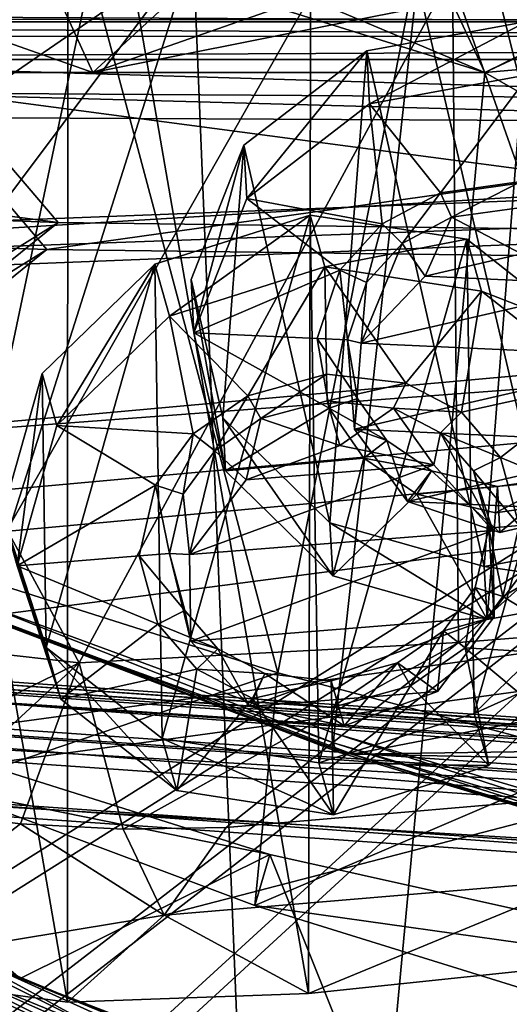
# Model space of a CAD drawing. Header units: metres. Extents: x -904 to 0, y -908 to 0.
# Tile 80 of 153: x -603 to -568, y -124 to -55. Entities that reach past the tile are written whole.
import ezdxf

# ---------------------------------------------------------------- set-up
doc = ezdxf.new("R2010")
doc.units = ezdxf.units.M

msp = doc.modelspace()

# ---------------------------------------------------------------- linework, layer by layer
at = {"layer": 'None'}
for points in [[(-582.273132, -24.174274, 1927.112427), (-548.818054, -21.535398, 1932.152832), (-548.815857, -119.390549, 1988.623535)], [(-599.286011, -25.944958, 1924.876465), (-582.273132, -24.174274, 1927.112427), (-582.486755, -122.939278, 1984.111816)], [(-582.486755, -122.939278, 1984.111816), (-582.273132, -24.174274, 1927.112427), (-548.815857, -119.390549, 1988.623535)], [(-615.892761, -27.956272, 1924.047485), (-599.286011, -25.944958, 1924.876465), (-599.292603, -123.532387, 1981.228638)], [(-599.292603, -123.532387, 1981.228638), (-599.286011, -25.944958, 1924.876465), (-582.486755, -122.939278, 1984.111816)], [(-615.893738, -121.315697, 1977.961182), (-615.892761, -27.956272, 1924.047485), (-599.292603, -123.532387, 1981.228638)], [(-573.219971, -37.15469, 1505.244385), (-520.086426, -33.508076, 1504.979004), (-554.391846, -112.519341, 1549.673828)], [(-570.15863, -58.565701, 661.240173), (-309.111755, -207.702347, 657.334961), (-309.403992, -35.91481, 661.833374)], [(-309.403992, -35.91481, 661.833374), (-539.86322, -44.36692, 661.612061), (-570.15863, -58.565701, 661.240173)], [(-625.841797, -45.324051, 1506.13208), (-573.219971, -37.15469, 1505.244385), (-606.250549, -95.326286, 1536.737061)], [(-606.250549, -95.326286, 1536.737061), (-573.219971, -37.15469, 1505.244385), (-580.693237, -104.750137, 1543.907715)], [(-573.219971, -37.15469, 1505.244385), (-554.391846, -112.519341, 1549.673828), (-580.693237, -104.750137, 1543.907715)], [(-570.15863, -58.565701, 661.240173), (-539.86322, -44.36692, 661.612061), (-551.510864, -49.371777, 661.569519)], [(-680.572144, -49.113285, 1607.149902), (-387.700989, -56.295364, 1606.961792), (-392.993713, -47.427006, 1607.19397)], [(-615.778381, -48.961288, 1019.137878), (-640.358887, -58.565556, 1012.129456), (-602.15332, -48.443192, 929.881775)], [(-640.358887, -58.565556, 1012.129456), (-620.951721, -58.566299, 894.391235), (-602.15332, -48.443192, 929.881775)], [(-602.094666, -48.591957, 777.414795), (-597.542542, -58.565773, 777.382446), (-625.427551, -48.701168, 894.44989)], [(-597.542542, -58.565773, 777.382446), (-620.951721, -58.566299, 894.391235), (-625.427551, -48.701168, 894.44989)], [(-602.15332, -48.443192, 929.881775), (-620.951721, -58.566299, 894.391235), (-586.820984, -48.689861, 840.643005)], [(-620.951721, -58.566299, 894.391235), (-597.542542, -58.565773, 777.382446), (-586.820984, -48.689861, 840.643005)], [(-574.857056, -48.483208, 661.504272), (-570.15863, -58.565701, 661.240173), (-602.094666, -48.591957, 777.414795)], [(-570.15863, -58.565701, 661.240173), (-597.542542, -58.565773, 777.382446), (-602.094666, -48.591957, 777.414795)], [(-586.820984, -48.689861, 840.643005), (-597.542542, -58.565773, 777.382446), (-570.024841, -48.937519, 751.254395)], [(-574.857056, -48.483208, 661.504272), (-590.518127, -49.992924, 661.435425), (-570.15863, -58.565701, 661.240173)], [(-680.572144, -49.113285, 1607.149902), (-676.740051, -57.707558, 1606.950562), (-387.700989, -56.295364, 1606.961792)], [(-570.024841, -48.937519, 751.254395), (-597.542542, -58.565773, 777.382446), (-551.510864, -49.371777, 661.569519)], [(-551.510864, -49.371777, 661.569519), (-597.542542, -58.565773, 777.382446), (-570.15863, -58.565701, 661.240173)], [(-606.136414, -51.914799, 661.366394), (-699.596008, -124.971169, 659.501343), (-590.518127, -49.992924, 661.435425)], [(-699.596008, -124.971169, 659.501343), (-663.154419, -147.090363, 658.922119), (-590.518127, -49.992924, 661.435425)], [(-590.518127, -49.992924, 661.435425), (-663.154419, -147.090363, 658.922119), (-629.467651, -172.820374, 658.248413)], [(-629.467651, -172.820374, 658.248413), (-584.097839, -207.702347, 657.334961), (-590.518127, -49.992924, 661.435425)], [(-590.518127, -49.992924, 661.435425), (-584.097839, -207.702347, 657.334961), (-570.15863, -58.565701, 661.240173)], [(-572.431702, -51.56575, 2034.584595), (-624.672058, -51.56601, 2028.267822), (-598.475342, -99.818436, 2023.245972)], [(-624.672058, -51.56601, 2028.267822), (-611.675598, -98.344299, 2021.829956), (-598.475342, -99.818436, 2023.245972)], [(-597.66748, -51.565685, 217.762268), (-606.513977, -93.594833, 227.542374), (-619.440063, -51.566032, 231.245712)], [(-584.61438, -100.53476, 216.1931), (-606.513977, -93.594833, 227.542374), (-597.66748, -51.565685, 217.762268)], [(-572.431702, -51.56575, 2034.584595), (-598.475342, -99.818436, 2023.245972), (-572.009399, -98.403229, 2026.366699)], [(-575.021118, -51.566418, 206.251297), (-584.61438, -100.53476, 216.1931), (-597.66748, -51.565685, 217.762268)], [(-562.194641, -106.494125, 206.704391), (-584.61438, -100.53476, 216.1931), (-575.021118, -51.566418, 206.251297)], [(-552.6875, -51.565384, 197.086807), (-562.194641, -106.494125, 206.704391), (-575.021118, -51.566418, 206.251297)], [(-519.952271, -51.565491, 2038.379517), (-572.431702, -51.56575, 2034.584595), (-572.009399, -98.403229, 2026.366699)], [(-519.952271, -51.565491, 2038.379517), (-572.009399, -98.403229, 2026.366699), (-518.923706, -94.200096, 2030.911865)], [(-676.740051, -57.707558, 1606.950562), (-653.887207, -72.526901, 1606.574951), (-387.700989, -56.295364, 1606.961792)], [(-387.700989, -56.295364, 1606.961792), (-653.887207, -72.526901, 1606.574951), (-379.609039, -62.712627, 1606.793701)], [(-570.15863, -58.565701, 661.240173), (-584.097839, -207.702347, 657.334961), (-309.111755, -207.702347, 657.334961)], [(-653.887207, -72.526901, 1606.574951), (-629.798584, -85.366486, 1606.240967), (-379.609039, -62.712627, 1606.793701)], [(-379.609039, -62.712627, 1606.793701), (-629.798584, -85.366486, 1606.240967), (-369.758789, -65.81794, 1606.712402)], [(-629.798584, -85.366486, 1606.240967), (-604.898926, -96.564316, 1605.948975), (-369.758789, -65.81794, 1606.712402)], [(-369.758789, -65.81794, 1606.712402), (-604.898926, -96.564316, 1605.948975), (-579.414856, -106.2174, 1605.699707)], [(-579.414856, -106.2174, 1605.699707), (-311.951202, -102.333786, 1605.762329), (-369.758789, -65.81794, 1606.712402)], [(-608.212463, -108.539902, 230.06778), (-606.513977, -93.594833, 227.542374), (-584.61438, -100.53476, 216.1931)], [(-559.487061, -108.866234, 2007.508911), (-518.923706, -94.200096, 2030.911865), (-572.009399, -98.403229, 2026.366699)], [(-580.693237, -104.750137, 1543.907715), (-580.734863, -105.414047, 1559.733521), (-606.250549, -95.326286, 1536.737061)], [(-580.734863, -105.414047, 1559.733521), (-606.190125, -96.241852, 1571.963257), (-606.250549, -95.326286, 1536.737061)], [(-580.734863, -105.414047, 1559.733521), (-580.607422, -105.857239, 1575.572754), (-606.190125, -96.241852, 1571.963257)], [(-580.607422, -105.857239, 1575.572754), (-580.309692, -106.088234, 1591.411133), (-606.190125, -96.241852, 1571.963257)], [(-606.190125, -96.241852, 1571.963257), (-580.309692, -106.088234, 1591.411133), (-604.898926, -96.564316, 1605.948975)], [(-580.309692, -106.088234, 1591.411133), (-579.414856, -106.2174, 1605.699707), (-604.898926, -96.564316, 1605.948975)], [(-598.475342, -99.818436, 2023.245972), (-611.675598, -98.344299, 2021.829956), (-616.735474, -108.799606, 1999.084717)], [(-572.009399, -98.403229, 2026.366699), (-598.475342, -99.818436, 2023.245972), (-595.406555, -111.441788, 2002.560303)], [(-588.223694, -111.337624, 2003.683472), (-572.009399, -98.403229, 2026.366699), (-595.406555, -111.441788, 2002.560303)], [(-588.223694, -111.337624, 2003.683472), (-559.487061, -108.866234, 2007.508911), (-572.009399, -98.403229, 2026.366699)], [(-628.85614, -99.448586, 243.024078), (-608.212463, -108.539902, 230.06778), (-585.167236, -113.23008, 254.241714)], [(-585.167236, -113.23008, 254.241714), (-602.600891, -121.890068, 252.594467), (-628.85614, -99.448586, 243.024078)], [(-602.600891, -121.890068, 252.594467), (-626.801514, -110.675461, 245.513138), (-628.85614, -99.448586, 243.024078)], [(-616.735474, -108.799606, 1999.084717), (-609.696655, -110.19175, 2000.249146), (-598.475342, -99.818436, 2023.245972)], [(-609.696655, -110.19175, 2000.249146), (-602.574768, -111.074043, 2001.4104), (-598.475342, -99.818436, 2023.245972)], [(-598.475342, -99.818436, 2023.245972), (-602.574768, -111.074043, 2001.4104), (-595.406555, -111.441788, 2002.560303)], [(-586.229065, -116.775726, 218.379868), (-608.212463, -108.539902, 230.06778), (-584.61438, -100.53476, 216.1931)], [(-586.229065, -116.775726, 218.379868), (-584.61438, -100.53476, 216.1931), (-562.194641, -106.494125, 206.704391)], [(-337.979492, -110.967003, 1605.560547), (-311.951202, -102.333786, 1605.762329), (-579.414856, -106.2174, 1605.699707)], [(-554.430054, -113.264557, 1564.06543), (-580.734863, -105.414047, 1559.733521), (-580.693237, -104.750137, 1543.907715)], [(-554.391846, -112.519341, 1549.673828), (-554.430054, -113.264557, 1564.06543), (-580.693237, -104.750137, 1543.907715)], [(-554.430054, -113.264557, 1564.06543), (-554.317078, -113.759109, 1578.473877), (-580.734863, -105.414047, 1559.733521)], [(-554.317078, -113.759109, 1578.473877), (-580.607422, -105.857239, 1575.572754), (-580.734863, -105.414047, 1559.733521)], [(-554.317078, -113.759109, 1578.473877), (-554.051697, -114.009331, 1592.883423), (-580.607422, -105.857239, 1575.572754)], [(-554.051697, -114.009331, 1592.883423), (-580.309692, -106.088234, 1591.411133), (-580.607422, -105.857239, 1575.572754)], [(-564.324036, -123.589836, 209.018906), (-586.229065, -116.775726, 218.379868), (-562.194641, -106.494125, 206.704391)], [(-554.051697, -114.009331, 1592.883423), (-579.414856, -106.2174, 1605.699707), (-580.309692, -106.088234, 1591.411133)], [(-553.346375, -114.12664, 1605.495239), (-337.979492, -110.967003, 1605.560547), (-579.414856, -106.2174, 1605.699707)], [(-553.346375, -114.12664, 1605.495239), (-579.414856, -106.2174, 1605.699707), (-554.051697, -114.009331, 1592.883423)], [(-608.212463, -108.539902, 230.06778), (-586.229065, -116.775726, 218.379868), (-585.167236, -113.23008, 254.241714)], [(-592.554504, -117.468033, 1992.686523), (-559.487061, -108.866234, 2007.508911), (-588.223694, -111.337624, 2003.683472)], [(-592.554504, -117.468033, 1992.686523), (-563.256653, -114.994781, 1996.957886), (-559.487061, -108.866234, 2007.508911)], [(-602.600891, -121.890068, 252.594467), (-607.443481, -119.801796, 318.643555), (-626.801514, -110.675461, 245.513138)], [(-615.893738, -121.315697, 1977.961182), (-602.574768, -111.074043, 2001.4104), (-609.696655, -110.19175, 2000.249146)], [(-602.574768, -111.074043, 2001.4104), (-615.893738, -121.315697, 1977.961182), (-592.554504, -117.468033, 1992.686523)], [(-602.574768, -111.074043, 2001.4104), (-592.554504, -117.468033, 1992.686523), (-595.406555, -111.441788, 2002.560303)], [(-595.406555, -111.441788, 2002.560303), (-592.554504, -117.468033, 1992.686523), (-588.223694, -111.337624, 2003.683472)], [(-607.443481, -119.801796, 318.643555), (-596.436768, -125.784904, 321.172089), (-621.517151, -113.292892, 327.720367)], [(-596.436768, -125.784904, 321.172089), (-608.78363, -120.693016, 330.97641), (-621.517151, -113.292892, 327.720367)], [(-577.9198, -131.39473, 258.706299), (-602.600891, -121.890068, 252.594467), (-585.167236, -113.23008, 254.241714)], [(-585.167236, -113.23008, 254.241714), (-586.229065, -116.775726, 218.379868), (-539.912292, -123.304863, 262.515991)], [(-539.912292, -123.304863, 262.515991), (-577.9198, -131.39473, 258.706299), (-585.167236, -113.23008, 254.241714)], [(-592.554504, -117.468033, 1992.686523), (-582.486755, -122.939278, 1984.111816), (-563.256653, -114.994781, 1996.957886)], [(-582.486755, -122.939278, 1984.111816), (-548.815857, -119.390549, 1988.623535), (-563.256653, -114.994781, 1996.957886)], [(-614.156555, -119.756935, 357.028595), (-597.304688, -130.963715, 361.993378), (-622.274048, -116.389595, 369.260284)], [(-597.304688, -130.963715, 361.993378), (-602.984314, -129.813568, 375.061127), (-622.274048, -116.389595, 369.260284)], [(-586.229065, -116.775726, 218.379868), (-564.324036, -123.589836, 209.018906), (-539.912292, -123.304863, 262.515991)], [(-615.893738, -121.315697, 1977.961182), (-599.292603, -123.532387, 1981.228638), (-592.554504, -117.468033, 1992.686523)], [(-592.554504, -117.468033, 1992.686523), (-599.292603, -123.532387, 1981.228638), (-582.486755, -122.939278, 1984.111816)], [(-612.861938, -119.315041, 343.322388), (-595.609253, -127.360001, 334.208771), (-605.297119, -123.523201, 345.346222)], [(-595.609253, -127.360001, 334.208771), (-612.861938, -119.315041, 343.322388), (-608.78363, -120.693016, 330.97641)], [(-605.297119, -123.523201, 345.346222), (-590.617188, -132.716324, 349.436768), (-614.156555, -119.756935, 357.028595)], [(-590.617188, -132.716324, 349.436768), (-597.304688, -130.963715, 361.993378), (-614.156555, -119.756935, 357.028595)], [(-593.020996, -125.802505, 310.012787), (-583.542358, -130.594498, 311.931519), (-607.443481, -119.801796, 318.643555)], [(-583.542358, -130.594498, 311.931519), (-596.436768, -125.784904, 321.172089), (-607.443481, -119.801796, 318.643555)], [(-602.600891, -121.890068, 252.594467), (-593.020996, -125.802505, 310.012787), (-607.443481, -119.801796, 318.643555)], [(-585.11084, -131.192886, 323.690186), (-595.609253, -127.360001, 334.208771), (-608.78363, -120.693016, 330.97641)], [(-608.78363, -120.693016, 330.97641), (-596.436768, -125.784904, 321.172089), (-585.11084, -131.192886, 323.690186)], [(-577.9198, -131.39473, 258.706299), (-578.249451, -131.279343, 301.835968), (-602.600891, -121.890068, 252.594467)], [(-578.249451, -131.279343, 301.835968), (-593.020996, -125.802505, 310.012787), (-602.600891, -121.890068, 252.594467)], [(-605.297119, -123.523201, 345.346222), (-595.609253, -127.360001, 334.208771), (-590.617188, -132.716324, 349.436768)], [(-552.375061, -139.3255, 263.840363), (-577.9198, -131.39473, 258.706299), (-539.912292, -123.304863, 262.515991)]]:
    msp.add_3dface(points, dxfattribs=at)
at = {"layer": 'None012311'}
for points in [[(-245.037064, -51.013153, 160.059708), (-537.043701, -60.481693, 141.854599), (-756.383728, -53.87439, 151.006119)], [(-840.648193, -53.564903, 163.059708), (-321.351135, -56.11396, 154.215454), (-243.739731, -53.519718, 163.059708)], [(-758.300842, -56.021824, 154.161804), (-321.351135, -56.11396, 154.215454), (-840.648193, -53.564903, 163.059708)], [(-756.383728, -53.87439, 151.006119), (-537.043701, -60.481693, 141.854599), (-607.685181, -60.032143, 141.866348)], [(-608.613647, -61.710278, 145.23645), (-537.564453, -62.078083, 145.286179), (-758.300842, -56.021824, 154.161804)], [(-758.300842, -56.021824, 154.161804), (-537.564453, -62.078083, 145.286179), (-321.351135, -56.11396, 154.215454)], [(-666.961548, -66.560753, 123.738312), (-678.308105, -58.784901, 141.899002), (-599.944275, -69.05455, 123.673012)], [(-678.308105, -58.784901, 141.899002), (-607.685181, -60.032143, 141.866348), (-599.944275, -69.05455, 123.673012)], [(-599.944275, -69.05455, 123.673012), (-607.685181, -60.032143, 141.866348), (-532.85614, -69.952972, 123.649483)], [(-607.685181, -60.032143, 141.866348), (-537.043701, -60.481693, 141.854599), (-532.85614, -69.952972, 123.649483)], [(-667.053589, -68.612343, 126.685616), (-600.732117, -70.937904, 126.624718), (-608.613647, -61.710278, 145.23645)], [(-608.613647, -61.710278, 145.23645), (-600.732117, -70.937904, 126.624718), (-537.564453, -62.078083, 145.286179)], [(-600.732117, -70.937904, 126.624718), (-533.266968, -71.798462, 126.602188), (-537.564453, -62.078083, 145.286179)], [(-666.961548, -66.560753, 123.738312), (-599.944275, -69.05455, 123.673012), (-841.835022, -219.950729, 119.721657)], [(-667.053589, -68.612343, 126.685616), (-839.58783, -220.120651, 122.718231), (-600.732117, -70.937904, 126.624718)], [(-841.835022, -219.950729, 119.721657), (-599.944275, -69.05455, 123.673012), (-843.550476, -265.429565, 118.530746)], [(-599.944275, -69.05455, 123.673012), (-532.85614, -69.952972, 123.649483), (-843.550476, -265.429565, 118.530746)], [(-532.85614, -69.952972, 123.649483), (-845.314697, -356.196716, 116.153923), (-844.710205, -310.88327, 117.3405)], [(-845.314697, -356.196716, 116.153923), (-532.85614, -69.952972, 123.649483), (-452.00235, -701.143799, 107.12117)], [(-843.550476, -265.429565, 118.530746), (-532.85614, -69.952972, 123.649483), (-844.710205, -310.88327, 117.3405)], [(-839.58783, -220.120651, 122.718231), (-841.193481, -266.056061, 121.515373), (-600.732117, -70.937904, 126.624718)], [(-600.732117, -70.937904, 126.624718), (-841.193481, -266.056061, 121.515373), (-533.266968, -71.798462, 126.602188)], [(-533.266968, -71.798462, 126.602188), (-842.252441, -311.199249, 120.333252), (-842.800293, -356.543121, 119.145882)], [(-533.266968, -71.798462, 126.602188), (-842.800293, -356.543121, 119.145882), (-452.00235, -703.006531, 110.073418)], [(-841.193481, -266.056061, 121.515373), (-842.252441, -311.199249, 120.333252), (-533.266968, -71.798462, 126.602188)]]:
    msp.add_3dface(points, dxfattribs=at)
at = {"layer": 'None012312'}
for points in [[(-244.002335, -55.045334, 2077.158691), (-244.002335, -51.701962, 2065.280029), (-849.24353, -54.762726, 2076.154541)], [(-846.345764, -57.660503, 2075.415527), (-849.833435, -54.172817, 2063.023926), (-244.002335, -57.660503, 2075.415527)], [(-849.833435, -54.172817, 2063.023926), (-244.002335, -54.172817, 2063.023926), (-244.002335, -57.660503, 2075.415527)], [(-848.960938, -55.045334, 2077.158691), (-244.002335, -55.045334, 2077.158691), (-849.24353, -54.762726, 2076.154541)], [(-244.002335, -55.045334, 2077.158691), (-848.960938, -55.045334, 2077.158691), (-843.332153, -78.157524, 2092.565186)], [(-843.332153, -78.157524, 2092.565186), (-832.017273, -108.488556, 2112.783936), (-244.002335, -55.045334, 2077.158691)], [(-832.017273, -108.488556, 2112.783936), (-818.396606, -133.37944, 2129.375977), (-244.002335, -55.045334, 2077.158691)], [(-244.002335, -55.045334, 2077.158691), (-818.396606, -133.37944, 2129.375977), (-244.002335, -194.321701, 2170)], [(-244.002335, -57.660503, 2075.415527), (-840.639099, -81.481087, 2091.294189), (-846.345764, -57.660503, 2075.415527)], [(-829.512085, -111.361542, 2111.212402), (-840.639099, -81.481087, 2091.294189), (-244.002335, -57.660503, 2075.415527)], [(-816.193909, -135.701202, 2127.437256), (-829.512085, -111.361542, 2111.212402), (-244.002335, -57.660503, 2075.415527)], [(-816.193909, -135.701202, 2127.437256), (-244.002335, -57.660503, 2075.415527), (-244.002335, -195.267593, 2167.144043)]]:
    msp.add_3dface(points, dxfattribs=at)
at = {"layer": 'None012317'}
for points in [[(-273.299683, -124.244728, 1629.041138), (-672.325317, -96.34214, 1629.041138), (-672.385864, -97.20826, 1633.96521)], [(-672.325317, -96.34214, 1629.041138), (-273.299683, -124.244728, 1629.041138), (-612.486877, -100.747734, 1628.526367)], [(-273.36026, -125.110855, 1633.96521), (-672.385864, -97.20826, 1633.96521), (-672.713623, -101.895279, 1635.675293)], [(-273.36026, -125.110855, 1633.96521), (-273.299683, -124.244728, 1629.041138), (-672.385864, -97.20826, 1633.96521)], [(-672.920227, -104.850044, 1627.537354), (-672.592468, -100.163025, 1625.827271), (-273.894623, -132.75264, 1627.537354)], [(-672.592468, -100.163025, 1625.827271), (-273.566864, -128.065613, 1625.827271), (-273.894623, -132.75264, 1627.537354)], [(-672.592468, -100.163025, 1625.827271), (-612.700623, -103.804451, 1625.9552), (-333.38266, -123.336266, 1625.9552)], [(-672.592468, -100.163025, 1625.827271), (-333.38266, -123.336266, 1625.9552), (-273.566864, -128.065613, 1625.827271)], [(-273.299683, -124.244728, 1629.041138), (-333.168915, -120.279549, 1628.526367), (-612.486877, -100.747734, 1628.526367)], [(-612.486877, -100.747734, 1628.526367), (-333.168915, -120.279549, 1628.526367), (-611.098206, -101.157028, 1627.986938)], [(-333.168915, -120.279549, 1628.526367), (-334.600922, -120.491714, 1627.986816), (-611.098206, -101.157028, 1627.986938)], [(-611.098206, -101.157028, 1627.986938), (-334.600922, -120.491714, 1627.986816), (-610.579895, -102.147957, 1626.921021)], [(-273.687988, -129.797867, 1635.675293), (-672.713623, -101.895279, 1635.675293), (-672.980774, -105.716171, 1632.461426)], [(-273.687988, -129.797867, 1635.675293), (-273.36026, -125.110855, 1633.96521), (-672.713623, -101.895279, 1635.675293)], [(-612.700623, -103.804451, 1625.9552), (-610.579895, -102.147957, 1626.921021), (-333.38266, -123.336266, 1625.9552)], [(-333.38266, -123.336266, 1625.9552), (-610.579895, -102.147957, 1626.921021), (-335.252167, -121.400764, 1626.921143)], [(-610.579895, -102.147957, 1626.921021), (-334.600922, -120.491714, 1627.986816), (-335.252167, -121.400764, 1626.921143)], [(-672.980774, -105.716171, 1632.461426), (-672.920227, -104.850044, 1627.537354), (-273.95517, -133.618759, 1632.461426)], [(-672.920227, -104.850044, 1627.537354), (-273.894623, -132.75264, 1627.537354), (-273.95517, -133.618759, 1632.461426)], [(-273.95517, -133.618759, 1632.461426), (-273.687988, -129.797867, 1635.675293), (-672.980774, -105.716171, 1632.461426)]]:
    msp.add_3dface(points, dxfattribs=at)
at = {"layer": 'None012339'}
for points in [[(-593.205627, -71.972145, 1952.115845), (-582.350037, -68.537376, 1951.90332), (-592.184753, -75.596191, 1945.692993)], [(-582.350037, -68.537376, 1951.90332), (-593.205627, -71.972145, 1952.115845), (-592.695374, -105.121147, 1970.901001)], [(-581.760803, -106.814552, 1973.594482), (-582.350037, -68.537376, 1951.90332), (-592.695374, -105.121147, 1970.901001)], [(-582.350037, -68.537376, 1951.90332), (-581.329102, -72.16143, 1945.480347), (-592.184753, -75.596191, 1945.692993)], [(-581.329102, -72.16143, 1945.480347), (-582.350037, -68.537376, 1951.90332), (-571.415466, -70.230782, 1954.596802)], [(-571.415466, -70.230782, 1954.596802), (-582.350037, -68.537376, 1951.90332), (-581.760803, -106.814552, 1973.594482)], [(-570.905212, -103.379784, 1973.381958), (-571.415466, -70.230782, 1954.596802), (-581.760803, -106.814552, 1973.594482)], [(-570.394531, -73.854828, 1948.17395), (-581.329102, -72.16143, 1945.480347), (-571.415466, -70.230782, 1954.596802)], [(-570.394531, -73.854828, 1948.17395), (-571.415466, -70.230782, 1954.596802), (-563.331848, -76.598602, 1959.474609)], [(-563.331848, -76.598602, 1959.474609), (-571.415466, -70.230782, 1954.596802), (-570.905212, -103.379784, 1973.381958)], [(-601.073608, -79.614731, 1955.17749), (-593.205627, -71.972145, 1952.115845), (-600.052673, -83.238785, 1948.754639)], [(-593.205627, -71.972145, 1952.115845), (-601.073608, -79.614731, 1955.17749), (-600.778992, -98.753326, 1966.023071)], [(-592.695374, -105.121147, 1970.901001), (-593.205627, -71.972145, 1952.115845), (-600.778992, -98.753326, 1966.023071)], [(-593.205627, -71.972145, 1952.115845), (-592.184753, -75.596191, 1945.692993), (-600.052673, -83.238785, 1948.754639)], [(-592.184753, -75.596191, 1945.692993), (-581.329102, -72.16143, 1945.480347), (-586.721924, -81.161842, 1949.70166)], [(-581.329102, -72.16143, 1945.480347), (-581.213684, -79.660683, 1949.730103), (-586.721924, -81.161842, 1949.70166)], [(-581.213684, -79.660683, 1949.730103), (-581.329102, -72.16143, 1945.480347), (-575.672791, -80.278854, 1950.959717)], [(-581.329102, -72.16143, 1945.480347), (-570.394531, -73.854828, 1948.17395), (-575.672791, -80.278854, 1950.959717)], [(-575.672791, -80.278854, 1950.959717), (-570.394531, -73.854828, 1948.17395), (-571.790649, -82.320923, 1952.729004)], [(-570.394531, -73.854828, 1948.17395), (-562.310974, -80.222656, 1953.051758), (-571.790649, -82.320923, 1952.729004)], [(-562.310974, -80.222656, 1953.051758), (-570.394531, -73.854828, 1948.17395), (-563.331848, -76.598602, 1959.474609)], [(-600.052673, -83.238785, 1948.754639), (-592.184753, -75.596191, 1945.692993), (-590.531738, -83.818611, 1950.595093)], [(-592.184753, -75.596191, 1945.692993), (-586.721924, -81.161842, 1949.70166), (-590.531738, -83.818611, 1950.595093)], [(-563.037231, -95.73719, 1970.320313), (-563.331848, -76.598602, 1959.474609), (-570.905212, -103.379784, 1973.381958)], [(-603.845642, -89.417328, 1960.267944), (-601.073608, -79.614731, 1955.17749), (-602.824707, -93.041382, 1953.845093)], [(-600.778992, -98.753326, 1966.023071), (-601.073608, -79.614731, 1955.17749), (-603.845642, -89.417328, 1960.267944)], [(-601.073608, -79.614731, 1955.17749), (-600.052673, -83.238785, 1948.754639), (-602.824707, -93.041382, 1953.845093)], [(-586.721924, -81.161842, 1949.70166), (-581.213684, -79.660683, 1949.730103), (-585.806213, -82.766075, 1950.752441)], [(-581.213684, -79.660683, 1949.730103), (-581.185242, -81.509361, 1950.777832), (-585.806213, -82.766075, 1950.752441)], [(-581.185242, -81.509361, 1950.777832), (-581.213684, -79.660683, 1949.730103), (-575.672791, -80.278854, 1950.959717)], [(-576.536987, -82.02533, 1951.807739), (-581.185242, -81.509361, 1950.777832), (-575.672791, -80.278854, 1950.959717)], [(-576.536987, -82.02533, 1951.807739), (-575.672791, -80.278854, 1950.959717), (-571.790649, -82.320923, 1952.729004)], [(-571.790649, -82.320923, 1952.729004), (-562.310974, -80.222656, 1953.051758), (-569.063782, -85.485123, 1954.947754)], [(-562.310974, -80.222656, 1953.051758), (-559.244324, -89.558655, 1958.807007), (-569.063782, -85.485123, 1954.947754)], [(-590.531738, -83.818611, 1950.595093), (-586.721924, -81.161842, 1949.70166), (-589.023315, -85.006882, 1951.505371)], [(-586.721924, -81.161842, 1949.70166), (-585.806213, -82.766075, 1950.752441), (-589.023315, -85.006882, 1951.505371)], [(-585.806213, -82.766075, 1950.752441), (-581.185242, -81.509361, 1950.777832), (-580.299866, -84.652191, 1945.207764)], [(-576.536987, -82.02533, 1951.807739), (-580.299866, -84.652191, 1945.207764), (-581.185242, -81.509361, 1950.777832)], [(-573.721985, -86.002373, 1947.015137), (-580.299866, -84.652191, 1945.207764), (-576.536987, -82.02533, 1951.807739)], [(-573.258911, -83.74707, 1953.300293), (-576.536987, -82.02533, 1951.807739), (-571.790649, -82.320923, 1952.729004)], [(-573.258911, -83.74707, 1953.300293), (-573.721985, -86.002373, 1947.015137), (-576.536987, -82.02533, 1951.807739)], [(-573.258911, -83.74707, 1953.300293), (-571.790649, -82.320923, 1952.729004), (-569.063782, -85.485123, 1954.947754)], [(-602.824707, -93.041382, 1953.845093), (-600.052673, -83.238785, 1948.754639), (-593.154663, -87.410347, 1952.204834)], [(-600.052673, -83.238785, 1948.754639), (-590.531738, -83.818611, 1950.595093), (-593.154663, -87.410347, 1952.204834)], [(-589.023315, -85.006882, 1951.505371), (-585.806213, -82.766075, 1950.752441), (-586.820068, -87.04911, 1945.523926)], [(-586.820068, -87.04911, 1945.523926), (-585.806213, -82.766075, 1950.752441), (-580.299866, -84.652191, 1945.207764)], [(-593.154663, -87.410347, 1952.204834), (-590.531738, -83.818611, 1950.595093), (-591.235168, -88.039536, 1952.86499)], [(-590.531738, -83.818611, 1950.595093), (-589.023315, -85.006882, 1951.505371), (-591.235168, -88.039536, 1952.86499)], [(-569.599121, -90.571953, 1950.248901), (-573.721985, -86.002373, 1947.015137), (-573.258911, -83.74707, 1953.300293)], [(-570.959229, -86.419182, 1955.173584), (-573.258911, -83.74707, 1953.300293), (-569.063782, -85.485123, 1954.947754)], [(-570.959229, -86.419182, 1955.173584), (-569.599121, -90.571953, 1950.248901), (-573.258911, -83.74707, 1953.300293)], [(-590.792297, -92.265602, 1947.835815), (-591.235168, -88.039536, 1952.86499), (-589.023315, -85.006882, 1951.505371)], [(-590.792297, -92.265602, 1947.835815), (-589.023315, -85.006882, 1951.505371), (-586.820068, -87.04911, 1945.523926)], [(-586.820068, -87.04911, 1945.523926), (-580.299866, -84.652191, 1945.207764), (-573.721985, -86.002373, 1947.015137)], [(-590.792297, -92.265602, 1947.835815), (-573.721985, -86.002373, 1947.015137), (-569.599121, -90.571953, 1950.248901)], [(-590.792297, -92.265602, 1947.835815), (-586.820068, -87.04911, 1945.523926), (-573.721985, -86.002373, 1947.015137)], [(-570.959229, -86.419182, 1955.173584), (-569.063782, -85.485123, 1954.947754), (-567.782593, -90.24099, 1957.834839)], [(-569.063782, -85.485123, 1954.947754), (-559.244324, -89.558655, 1958.807007), (-567.782593, -90.24099, 1957.834839)], [(-569.88739, -90.40918, 1957.595215), (-570.959229, -86.419182, 1955.173584), (-567.782593, -90.24099, 1957.834839)], [(-569.599121, -90.571953, 1950.248901), (-570.959229, -86.419182, 1955.173584), (-569.88739, -90.40918, 1957.595215)], [(-593.154663, -87.410347, 1952.204834), (-594.286438, -92.359047, 1954.817261), (-602.824707, -93.041382, 1953.845093)], [(-594.286438, -92.359047, 1954.817261), (-593.154663, -87.410347, 1952.204834), (-592.181641, -92.190826, 1955.056885)], [(-593.154663, -87.410347, 1952.204834), (-591.235168, -88.039536, 1952.86499), (-592.181641, -92.190826, 1955.056885)], [(-592.181641, -92.190826, 1955.056885), (-591.235168, -88.039536, 1952.86499), (-590.792297, -92.265602, 1947.835815)], [(-600.778992, -98.753326, 1966.023071), (-603.845642, -89.417328, 1960.267944), (-599.758057, -102.377373, 1959.60022)], [(-603.845642, -89.417328, 1960.267944), (-602.824707, -93.041382, 1953.845093), (-599.758057, -102.377373, 1959.60022)], [(-559.244324, -89.558655, 1958.807007), (-568.914368, -95.18969, 1960.447266), (-567.782593, -90.24099, 1957.834839)], [(-559.244324, -89.558655, 1958.807007), (-562.016357, -99.361244, 1963.897461), (-568.914368, -95.18969, 1960.447266)], [(-590.699219, -98.313721, 1951.263306), (-590.792297, -92.265602, 1947.835815), (-569.599121, -90.571953, 1950.248901)], [(-590.699219, -98.313721, 1951.263306), (-569.599121, -90.571953, 1950.248901), (-569.506042, -96.620071, 1953.67627)], [(-570.833862, -94.560471, 1959.787109), (-569.88739, -90.40918, 1957.595215), (-568.914368, -95.18969, 1960.447266)], [(-569.506042, -96.620071, 1953.67627), (-569.88739, -90.40918, 1957.595215), (-570.833862, -94.560471, 1959.787109)], [(-569.88739, -90.40918, 1957.595215), (-567.782593, -90.24099, 1957.834839), (-568.914368, -95.18969, 1960.447266)], [(-569.506042, -96.620071, 1953.67627), (-569.599121, -90.571953, 1950.248901), (-569.88739, -90.40918, 1957.595215)], [(-594.286438, -92.359047, 1954.817261), (-592.181641, -92.190826, 1955.056885), (-591.109802, -96.180824, 1957.478516)], [(-591.109802, -96.180824, 1957.478516), (-592.181641, -92.190826, 1955.056885), (-590.699219, -98.313721, 1951.263306)], [(-590.699219, -98.313721, 1951.263306), (-592.181641, -92.190826, 1955.056885), (-590.792297, -92.265602, 1947.835815)], [(-594.286438, -92.359047, 1954.817261), (-593.00531, -97.114914, 1957.704346), (-602.824707, -93.041382, 1953.845093)], [(-593.00531, -97.114914, 1957.704346), (-594.286438, -92.359047, 1954.817261), (-591.109802, -96.180824, 1957.478516)], [(-602.824707, -93.041382, 1953.845093), (-593.00531, -97.114914, 1957.704346), (-599.758057, -102.377373, 1959.60022)], [(-573.045776, -97.593124, 1961.146729), (-570.833862, -94.560471, 1959.787109), (-571.537292, -98.781418, 1962.056885)], [(-573.045776, -97.593124, 1961.146729), (-569.506042, -96.620071, 1953.67627), (-570.833862, -94.560471, 1959.787109)], [(-570.833862, -94.560471, 1959.787109), (-568.914368, -95.18969, 1960.447266), (-571.537292, -98.781418, 1962.056885)], [(-562.016357, -99.361244, 1963.897461), (-571.537292, -98.781418, 1962.056885), (-568.914368, -95.18969, 1960.447266)], [(-593.00531, -97.114914, 1957.704346), (-591.109802, -96.180824, 1957.478516), (-588.810181, -98.852936, 1959.351807)], [(-588.810181, -98.852936, 1959.351807), (-591.109802, -96.180824, 1957.478516), (-590.699219, -98.313721, 1951.263306)], [(-562.016357, -99.361244, 1963.897461), (-563.037231, -95.73719, 1970.320313), (-570.905212, -103.379784, 1973.381958)], [(-586.576355, -102.883301, 1954.496948), (-590.699219, -98.313721, 1951.263306), (-569.506042, -96.620071, 1953.67627)], [(-586.576355, -102.883301, 1954.496948), (-569.506042, -96.620071, 1953.67627), (-573.478271, -101.836563, 1955.988281)], [(-573.478271, -101.836563, 1955.988281), (-569.506042, -96.620071, 1953.67627), (-573.045776, -97.593124, 1961.146729)], [(-593.00531, -97.114914, 1957.704346), (-590.278381, -100.279114, 1959.923096), (-599.758057, -102.377373, 1959.60022)], [(-590.278381, -100.279114, 1959.923096), (-593.00531, -97.114914, 1957.704346), (-588.810181, -98.852936, 1959.351807)], [(-576.262817, -99.833931, 1961.89978), (-573.045776, -97.593124, 1961.146729), (-575.347107, -101.438187, 1962.950439)], [(-576.262817, -99.833931, 1961.89978), (-573.478271, -101.836563, 1955.988281), (-573.045776, -97.593124, 1961.146729)], [(-573.045776, -97.593124, 1961.146729), (-571.537292, -98.781418, 1962.056885), (-575.347107, -101.438187, 1962.950439)], [(-588.810181, -98.852936, 1959.351807), (-590.699219, -98.313721, 1951.263306), (-586.576355, -102.883301, 1954.496948)], [(-592.695374, -105.121147, 1970.901001), (-600.778992, -98.753326, 1966.023071), (-591.6745, -108.745201, 1964.478149)], [(-600.778992, -98.753326, 1966.023071), (-599.758057, -102.377373, 1959.60022), (-591.6745, -108.745201, 1964.478149)], [(-590.278381, -100.279114, 1959.923096), (-588.810181, -98.852936, 1959.351807), (-585.532104, -100.574677, 1960.84436)], [(-585.532104, -100.574677, 1960.84436), (-588.810181, -98.852936, 1959.351807), (-586.576355, -102.883301, 1954.496948)], [(-569.884277, -107.003838, 1966.959106), (-575.347107, -101.438187, 1962.950439), (-571.537292, -98.781418, 1962.056885)], [(-562.016357, -99.361244, 1963.897461), (-569.884277, -107.003838, 1966.959106), (-571.537292, -98.781418, 1962.056885)], [(-569.884277, -107.003838, 1966.959106), (-562.016357, -99.361244, 1963.897461), (-570.905212, -103.379784, 1973.381958)], [(-599.758057, -102.377373, 1959.60022), (-590.278381, -100.279114, 1959.923096), (-591.6745, -108.745201, 1964.478149)], [(-590.278381, -100.279114, 1959.923096), (-586.39624, -102.321182, 1961.692383), (-591.6745, -108.745201, 1964.478149)], [(-586.39624, -102.321182, 1961.692383), (-590.278381, -100.279114, 1959.923096), (-585.532104, -100.574677, 1960.84436)], [(-580.883789, -101.090645, 1961.874268), (-576.262817, -99.833931, 1961.89978), (-580.855347, -102.939346, 1962.921875)], [(-580.883789, -101.090645, 1961.874268), (-579.998535, -104.228905, 1956.301758), (-576.262817, -99.833931, 1961.89978)], [(-576.262817, -99.833931, 1961.89978), (-575.347107, -101.438187, 1962.950439), (-580.855347, -102.939346, 1962.921875)], [(-579.998535, -104.228905, 1956.301758), (-573.478271, -101.836563, 1955.988281), (-576.262817, -99.833931, 1961.89978)], [(-585.532104, -100.574677, 1960.84436), (-586.576355, -102.883301, 1954.496948), (-579.998535, -104.228905, 1956.301758)], [(-586.39624, -102.321182, 1961.692383), (-585.532104, -100.574677, 1960.84436), (-580.883789, -101.090645, 1961.874268)], [(-580.855347, -102.939346, 1962.921875), (-586.39624, -102.321182, 1961.692383), (-580.883789, -101.090645, 1961.874268)], [(-580.883789, -101.090645, 1961.874268), (-585.532104, -100.574677, 1960.84436), (-579.998535, -104.228905, 1956.301758)], [(-580.739929, -110.438606, 1967.171631), (-580.855347, -102.939346, 1962.921875), (-575.347107, -101.438187, 1962.950439)], [(-569.884277, -107.003838, 1966.959106), (-580.739929, -110.438606, 1967.171631), (-575.347107, -101.438187, 1962.950439)], [(-591.6745, -108.745201, 1964.478149), (-586.39624, -102.321182, 1961.692383), (-580.739929, -110.438606, 1967.171631)], [(-579.998535, -104.228905, 1956.301758), (-586.576355, -102.883301, 1954.496948), (-573.478271, -101.836563, 1955.988281)], [(-586.39624, -102.321182, 1961.692383), (-580.855347, -102.939346, 1962.921875), (-580.739929, -110.438606, 1967.171631)], [(-569.884277, -107.003838, 1966.959106), (-570.905212, -103.379784, 1973.381958), (-581.760803, -106.814552, 1973.594482)], [(-581.760803, -106.814552, 1973.594482), (-592.695374, -105.121147, 1970.901001), (-580.739929, -110.438606, 1967.171631)], [(-592.695374, -105.121147, 1970.901001), (-591.6745, -108.745201, 1964.478149), (-580.739929, -110.438606, 1967.171631)], [(-580.739929, -110.438606, 1967.171631), (-569.884277, -107.003838, 1966.959106), (-581.760803, -106.814552, 1973.594482)]]:
    msp.add_3dface(points, dxfattribs=at)
at = {"layer": 'None012342'}
for points in [[(-578.407593, -57.060448, 1516.067505), (-567.237427, -55.01067, 1515.222778), (-578.213501, -60.775864, 1509.618652)], [(-567.237427, -55.01067, 1515.222778), (-578.407593, -57.060448, 1516.067505), (-570.208191, -93.087395, 1537.070801)], [(-567.237427, -55.01067, 1515.222778), (-567.043335, -58.726082, 1508.773926), (-578.213501, -60.775864, 1509.618652)], [(-559.038025, -91.037621, 1536.226074), (-567.237427, -55.01067, 1515.222778), (-570.208191, -93.087395, 1537.070801)], [(-586.982727, -63.662304, 1519.612915), (-578.407593, -57.060448, 1516.067505), (-586.788574, -67.377716, 1513.164063)], [(-578.407593, -57.060448, 1516.067505), (-586.982727, -63.662304, 1519.612915), (-580.980347, -90.035866, 1534.988403)], [(-578.407593, -57.060448, 1516.067505), (-578.213501, -60.775864, 1509.618652), (-586.788574, -67.377716, 1513.164063)], [(-570.208191, -93.087395, 1537.070801), (-578.407593, -57.060448, 1516.067505), (-580.980347, -90.035866, 1534.988403)], [(-578.213501, -60.775864, 1509.618652), (-567.043335, -58.726082, 1508.773926), (-573.270691, -66.986206, 1513.345459)], [(-567.043335, -58.726082, 1508.773926), (-567.625366, -66.186066, 1513.054443), (-573.270691, -66.986206, 1513.345459)], [(-586.788574, -67.377716, 1513.164063), (-578.213501, -60.775864, 1509.618652), (-577.325867, -69.146507, 1514.468018)], [(-578.213501, -60.775864, 1509.618652), (-573.270691, -66.986206, 1513.345459), (-577.325867, -69.146507, 1514.468018)], [(-590.6651, -73.047279, 1524.909058), (-586.982727, -63.662304, 1519.612915), (-590.471008, -76.762695, 1518.460327)], [(-586.982727, -63.662304, 1519.612915), (-590.6651, -73.047279, 1524.909058), (-588.468079, -82.700668, 1530.536987)], [(-586.982727, -63.662304, 1519.612915), (-586.788574, -67.377716, 1513.164063), (-590.471008, -76.762695, 1518.460327)], [(-580.980347, -90.035866, 1534.988403), (-586.982727, -63.662304, 1519.612915), (-588.468079, -82.700668, 1530.536987)], [(-573.270691, -66.986206, 1513.345459), (-567.625366, -66.186066, 1513.054443), (-572.504578, -68.693695, 1514.352295)], [(-567.625366, -66.186066, 1513.054443), (-567.768799, -68.025063, 1514.109619), (-572.504578, -68.693695, 1514.352295)], [(-590.471008, -76.762695, 1518.460327), (-586.788574, -67.377716, 1513.164063), (-580.281616, -72.383812, 1516.244141)], [(-586.788574, -67.377716, 1513.164063), (-577.325867, -69.146507, 1514.468018), (-580.281616, -72.383812, 1516.244141)], [(-577.325867, -69.146507, 1514.468018), (-573.270691, -66.986206, 1513.345459), (-575.928589, -70.515289, 1515.298706)], [(-573.270691, -66.986206, 1513.345459), (-572.504578, -68.693695, 1514.352295), (-575.928589, -70.515289, 1515.298706)], [(-572.504578, -68.693695, 1514.352295), (-567.768799, -68.025063, 1514.109619), (-567.600464, -71.247124, 1508.51709)], [(-575.928589, -70.515289, 1515.298706), (-572.504578, -68.693695, 1514.352295), (-574.340637, -72.809784, 1509.2146)], [(-574.340637, -72.809784, 1509.2146), (-572.504578, -68.693695, 1514.352295), (-567.600464, -71.247124, 1508.51709)], [(-580.281616, -72.383812, 1516.244141), (-577.325867, -69.146507, 1514.468018), (-578.421509, -73.249039, 1516.798706)], [(-577.325867, -69.146507, 1514.468018), (-575.928589, -70.515289, 1515.298706), (-578.421509, -73.249039, 1516.798706)], [(-578.796204, -77.491119, 1511.777466), (-578.421509, -73.249039, 1516.798706), (-575.928589, -70.515289, 1515.298706)], [(-578.796204, -77.491119, 1511.777466), (-575.928589, -70.515289, 1515.298706), (-574.340637, -72.809784, 1509.2146)], [(-574.340637, -72.809784, 1509.2146), (-567.600464, -71.247124, 1508.51709), (-561.151123, -73.411942, 1509.958496)], [(-580.281616, -72.383812, 1516.244141), (-581.873108, -77.15522, 1518.945313), (-590.471008, -76.762695, 1518.460327)], [(-581.873108, -77.15522, 1518.945313), (-580.281616, -72.383812, 1516.244141), (-579.753601, -77.251968, 1519.064819)], [(-580.281616, -72.383812, 1516.244141), (-578.421509, -73.249039, 1516.798706), (-579.753601, -77.251968, 1519.064819)], [(-578.796204, -77.491119, 1511.777466), (-574.340637, -72.809784, 1509.2146), (-561.151123, -73.411942, 1509.958496)], [(-588.468079, -82.700668, 1530.536987), (-590.6651, -73.047279, 1524.909058), (-588.273926, -86.416084, 1524.088135)], [(-590.6651, -73.047279, 1524.909058), (-590.471008, -76.762695, 1518.460327), (-588.273926, -86.416084, 1524.088135)], [(-579.753601, -77.251968, 1519.064819), (-578.421509, -73.249039, 1516.798706), (-578.796204, -77.491119, 1511.777466)], [(-578.796204, -77.491119, 1511.777466), (-561.151123, -73.411942, 1509.958496), (-557.455078, -78.465424, 1512.981323)], [(-581.873108, -77.15522, 1518.945313), (-581.03479, -82.03756, 1521.783447), (-590.471008, -76.762695, 1518.460327)], [(-590.471008, -76.762695, 1518.460327), (-581.03479, -82.03756, 1521.783447), (-588.273926, -86.416084, 1524.088135)], [(-581.03479, -82.03756, 1521.783447), (-581.873108, -77.15522, 1518.945313), (-579.053345, -81.347687, 1521.445679)], [(-581.873108, -77.15522, 1518.945313), (-579.753601, -77.251968, 1519.064819), (-579.053345, -81.347687, 1521.445679)], [(-579.053345, -81.347687, 1521.445679), (-579.753601, -77.251968, 1519.064819), (-579.265564, -83.507568, 1515.229736)], [(-579.265564, -83.507568, 1515.229736), (-579.753601, -77.251968, 1519.064819), (-578.796204, -77.491119, 1511.777466)], [(-579.265564, -83.507568, 1515.229736), (-578.796204, -77.491119, 1511.777466), (-557.455078, -78.465424, 1512.981323)], [(-579.265564, -83.507568, 1515.229736), (-557.455078, -78.465424, 1512.981323), (-557.9245, -84.481873, 1516.433472)], [(-581.03479, -82.03756, 1521.783447), (-579.053345, -81.347687, 1521.445679), (-577.003235, -84.288841, 1523.201904)], [(-577.003235, -84.288841, 1523.201904), (-579.053345, -81.347687, 1521.445679), (-579.265564, -83.507568, 1515.229736)], [(-581.03479, -82.03756, 1521.783447), (-578.603394, -85.520805, 1523.863403), (-588.273926, -86.416084, 1524.088135)], [(-578.603394, -85.520805, 1523.863403), (-581.03479, -82.03756, 1521.783447), (-577.003235, -84.288841, 1523.201904)], [(-580.980347, -90.035866, 1534.988403), (-588.468079, -82.700668, 1530.536987), (-580.786194, -93.751274, 1528.539673)], [(-588.468079, -82.700668, 1530.536987), (-588.273926, -86.416084, 1524.088135), (-580.786194, -93.751274, 1528.539673)], [(-577.003235, -84.288841, 1523.201904), (-579.265564, -83.507568, 1515.229736), (-575.569519, -88.56105, 1518.252441)], [(-575.569519, -88.56105, 1518.252441), (-579.265564, -83.507568, 1515.229736), (-557.9245, -84.481873, 1516.433472)], [(-578.603394, -85.520805, 1523.863403), (-577.003235, -84.288841, 1523.201904), (-573.886719, -86.409035, 1524.517212)], [(-573.886719, -86.409035, 1524.517212), (-577.003235, -84.288841, 1523.201904), (-575.569519, -88.56105, 1518.252441)], [(-575.569519, -88.56105, 1518.252441), (-557.9245, -84.481873, 1516.433472), (-562.380005, -89.163208, 1518.99646)], [(-588.273926, -86.416084, 1524.088135), (-578.603394, -85.520805, 1523.863403), (-580.786194, -93.751274, 1528.539673)], [(-578.603394, -85.520805, 1523.863403), (-574.912903, -88.034737, 1525.422852), (-580.786194, -93.751274, 1528.539673)], [(-574.912903, -88.034737, 1525.422852), (-578.603394, -85.520805, 1523.863403), (-573.886719, -86.409035, 1524.517212)], [(-573.886719, -86.409035, 1524.517212), (-575.569519, -88.56105, 1518.252441), (-569.119812, -90.721313, 1519.691284)], [(-574.912903, -88.034737, 1525.422852), (-573.886719, -86.409035, 1524.517212), (-569.288513, -87.503807, 1525.286377)], [(-569.288513, -87.503807, 1525.286377), (-573.886719, -86.409035, 1524.517212), (-569.119812, -90.721313, 1519.691284)], [(-569.288513, -87.503807, 1525.286377), (-564.552795, -86.835175, 1525.043701), (-569.432007, -89.342827, 1526.341553)], [(-564.552795, -86.835175, 1525.043701), (-563.786682, -88.542694, 1526.050537), (-569.432007, -89.342827, 1526.341553)], [(-569.288513, -87.503807, 1525.286377), (-569.119812, -90.721313, 1519.691284), (-564.552795, -86.835175, 1525.043701)], [(-569.119812, -90.721313, 1519.691284), (-562.380005, -89.163208, 1518.99646), (-564.552795, -86.835175, 1525.043701)], [(-580.786194, -93.751274, 1528.539673), (-574.912903, -88.034737, 1525.422852), (-570.014038, -96.802811, 1530.62207)], [(-569.432007, -89.342827, 1526.341553), (-574.912903, -88.034737, 1525.422852), (-569.288513, -87.503807, 1525.286377)], [(-574.912903, -88.034737, 1525.422852), (-569.432007, -89.342827, 1526.341553), (-570.014038, -96.802811, 1530.62207)], [(-569.119812, -90.721313, 1519.691284), (-575.569519, -88.56105, 1518.252441), (-562.380005, -89.163208, 1518.99646)], [(-570.014038, -96.802811, 1530.62207), (-569.432007, -89.342827, 1526.341553), (-563.786682, -88.542694, 1526.050537)], [(-558.843872, -94.753029, 1529.777344), (-570.014038, -96.802811, 1530.62207), (-563.786682, -88.542694, 1526.050537)], [(-570.208191, -93.087395, 1537.070801), (-580.980347, -90.035866, 1534.988403), (-570.014038, -96.802811, 1530.62207)], [(-580.980347, -90.035866, 1534.988403), (-580.786194, -93.751274, 1528.539673), (-570.014038, -96.802811, 1530.62207)], [(-558.843872, -94.753029, 1529.777344), (-559.038025, -91.037621, 1536.226074), (-570.208191, -93.087395, 1537.070801)], [(-570.014038, -96.802811, 1530.62207), (-558.843872, -94.753029, 1529.777344), (-570.208191, -93.087395, 1537.070801)]]:
    msp.add_3dface(points, dxfattribs=at)

doc.saveas('drawing.dxf')
